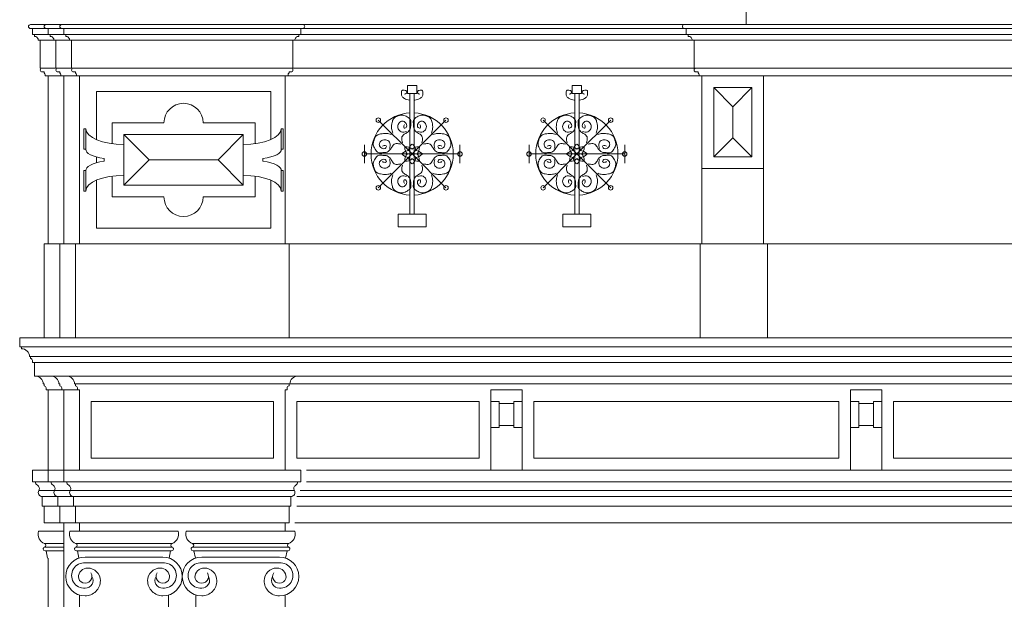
# Model space of a CAD drawing. Extents: x 0 to 286551, y -50 to 581131.
# Tile 168 of 207: x 251352 to 256378, y 560436 to 563395. Entities that reach past the tile are written whole.
import ezdxf

# ---------------------------------------------------------------- set-up
doc = ezdxf.new("R2010")
doc.units = 0
doc.header["$MEASUREMENT"] = 0
doc.layers.add('0.15 GRIJS', color=252, linetype='CONTINUOUS', lineweight=15)

msp = doc.modelspace()

# ---------------------------------------------------------------- linework, layer by layer
at = {"layer": '0.15 GRIJS'}
for points in [[(255059.8, 563470.2), (255059.8, 563370.2)], [(251406.5, 563370.2), (251486.5, 563370.2)], [(251486.5, 563370.2), (251566.5, 563370.2)], [(252796.5, 563370.2), (251566.5, 563370.2)], [(254744.8, 563370.2), (252796.5, 563370.2)], [(254744.8, 563370.2), (252796.5, 563370.2)], [(251416.5, 563350.2), (251486.5, 563350.2)], [(251426.5, 563320.2), (251496.5, 563320.2)], [(251496.5, 563350.2), (251566.5, 563350.2)], [(251506.5, 563320.2), (251576.5, 563320.2)], [(251576.5, 563350.2), (252786.5, 563350.2)], [(252776.5, 563320.2), (251586.5, 563320.2)], [(254754.8, 563320.2), (252786.5, 563320.2)], [(254754.8, 563320.2), (252786.5, 563320.2)], [(254744.8, 563350.2), (252796.5, 563350.2)], [(254744.8, 563350.2), (252796.5, 563350.2)], [(254754.8, 563350.2), (257854.8, 563350.2)], [(254764.8, 563320.2), (257844.8, 563320.2)], [(251456.5, 563290.2), (251526.5, 563290.2)], [(251536.5, 563290.2), (251606.5, 563290.2)], [(252746.5, 563290.2), (251616.5, 563290.2)], [(254784.8, 563290.2), (252756.5, 563290.2)], [(254784.8, 563290.2), (252756.5, 563290.2)], [(257814.8, 563290.2), (254794.8, 563290.2)], [(251466.5, 563148.2), (251536.5, 563148.2)], [(251546.5, 563148.2), (251616.5, 563148.2)], [(251626.5, 563148.2), (252736.5, 563148.2)], [(254794.8, 563148.2), (252746.5, 563148.2)], [(254794.8, 563148.2), (252746.5, 563148.2)], [(254804.8, 563148.2), (257804.8, 563148.2)], [(251496.5, 562250.2), (251496.5, 563108.2)], [(251496.5, 563108.2), (251561.5, 563108.2)], [(251576.5, 562250.2), (251576.5, 563108.2)], [(251576.5, 563108.2), (251641.5, 563108.2)], [(251656.5, 562250.2), (251656.5, 563108.2)], [(252706.5, 562250.2), (252706.5, 563108.2)], [(254819.7, 563108.2), (252721.5, 563108.2)], [(254819.7, 563108.2), (252721.5, 563108.2)], [(252633, 562783), (252633, 563028.2), (251743, 563028.2), (251743, 562783)], [(253344, 562709.6), (253344, 563017.6)], [(253366.2, 562709.6), (253366.2, 563017.6)], [(254185.1, 562709.6), (254185.1, 563017.6)], [(254207.2, 562709.6), (254207.2, 563017.6)], [(254894.8, 562695.2), (254992.2, 562792.7), (255089.8, 562695.2), (254992.2, 562792.7), (254992.2, 562950.7), (254894.8, 563048.2), (254992.2, 562950.7), (255089.8, 563048.2)], [(253355.1, 562709.6), (253182.5, 562882.1)], [(253355.1, 562709.6), (253527.7, 562882.1)], [(254196.1, 562709.6), (254023.6, 562882.1)], [(254196.1, 562709.6), (254368.7, 562882.1)], [(251883, 562808.2), (252012, 562679.2), (251883, 562550.2)], [(252493, 562808.2), (252364, 562679.2), (252493, 562550.2)], [(253111.1, 562709.6), (253111.1, 562755.7)], [(253355.1, 562709.6), (253111.1, 562709.6)], [(253111.1, 562709.6), (253111.1, 562663.4)], [(253355.1, 562709.6), (253182.5, 562537)], [(253344, 562709.6), (253344, 562401.6)], [(253355.1, 562709.6), (253527.7, 562537)], [(253355.1, 562709.6), (253599.1, 562709.6)], [(253366.2, 562709.6), (253366.2, 562401.6)], [(253599.1, 562709.6), (253599.1, 562755.7)], [(253599.1, 562709.6), (253599.1, 562663.4)], [(253952.1, 562709.6), (253952.1, 562755.7)], [(254196.1, 562709.6), (253952.1, 562709.6)], [(253952.1, 562709.6), (253952.1, 562663.4)], [(254196.1, 562709.6), (254023.6, 562537)], [(254185.1, 562709.6), (254185.1, 562401.6)], [(254196.1, 562709.6), (254440.2, 562709.6)], [(254196.1, 562709.6), (254368.7, 562537)], [(254207.2, 562709.6), (254207.2, 562401.6)], [(254440.2, 562709.6), (254440.2, 562755.7)], [(254440.2, 562709.6), (254440.2, 562663.4)], [(251743, 562694.2), (251743, 562664.3)], [(251783.1, 562685.7), (251783.1, 562679.2)], [(251783.1, 562672.7), (251783.1, 562679.2)], [(252364, 562679.2), (252012, 562679.2)], [(252592.9, 562685.7), (252592.9, 562679.2)], [(252592.9, 562672.7), (252592.9, 562679.2)], [(254834.8, 562635.2), (254834.8, 562250.2)], [(255149.8, 562635.2), (255149.8, 562250.2)], [(251743, 562575.4), (251743, 562330.2), (252633, 562330.2), (252633, 562575.4)], [(251556.5, 562250.2), (251476.5, 562250.2), (251476.5, 561770.2)], [(251636.5, 562250.2), (251556.5, 562250.2), (251556.5, 561770.2)], [(252726.5, 562250.2), (254824.8, 562250.2)], [(255169.8, 562250.2), (257439.8, 562250.2)], [(251401.5, 561675.2), (256304.8, 561675.2)], [(261201.5, 561675.2), (256304.8, 561675.2)], [(251426.5, 561645.2), (256304.8, 561645.2)], [(261176.5, 561645.2), (256304.8, 561645.2)], [(251496.5, 561095.6), (251496.5, 561505.2)], [(251576.5, 561095.6), (251576.5, 561505.2)], [(251656.5, 561505.2), (251576.5, 561505.2)], [(251636.5, 561535.2), (252726.5, 561535.2)], [(251656.5, 561095.6), (251656.5, 561505.2)], [(252706.5, 561095.6), (252706.5, 561505.2)], [(252726.5, 561535.2), (259876.5, 561535.2)], [(253799.1, 561435.2), (253873.9, 561435.2)], [(255710.9, 561435.2), (255636.1, 561435.2)], [(253799.1, 561322.5), (253873.9, 561322.5)], [(255710.9, 561322.5), (255636.1, 561322.5)], [(251576.9, 561095.6), (251496.9, 561095.6)], [(252816.1, 561095.6), (256304.8, 561095.6)], [(259786.9, 561095.6), (256304.8, 561095.6)], [(251496.9, 561035.6), (251416.9, 561035.6)], [(251576.9, 561035.6), (251496.9, 561035.6)], [(252816.1, 561035.6), (256304.8, 561035.6)], [(259786.9, 561035.6), (256304.8, 561035.6)], [(251529.2, 560990.8), (251449.2, 560990.8)], [(251466.5, 560960.7), (251546.5, 560960.7)], [(251609.2, 560990.8), (251529.2, 560990.8)], [(251546.5, 560960.7), (251626.5, 560960.7)], [(251609.2, 560990.8), (252753.8, 560990.8)], [(252736.5, 560960.7), (251626.5, 560960.7)], [(252766.5, 560960.7), (256304.8, 560960.7)], [(252783.8, 560990.8), (256304.8, 560990.8)], [(259819.2, 560990.8), (256304.8, 560990.8)], [(259836.5, 560960.7), (256304.8, 560960.7)], [(251476.5, 560910.7), (251546.5, 560910.7)], [(251556.5, 560910.7), (251626.5, 560910.7)], [(251636.5, 560910.7), (252726.5, 560910.7)], [(252766.5, 560910.7), (256304.8, 560910.7)], [(259836.5, 560910.7), (256304.8, 560910.7)], [(251576.5, 556358.2), (251576.5, 560825.7)], [(251656.5, 560783), (251656.5, 560825.7)], [(251656.5, 560825.7), (252706.5, 560825.7)], [(252706.5, 560825.7), (252706.5, 560783)], [(252756.5, 560825.7), (256304.8, 560825.7)], [(259846.5, 560825.7), (256304.8, 560825.7)], [(251447.2, 560783), (251576.5, 560783)], [(251607.2, 560783), (252160.8, 560783)], [(252755.8, 560783), (252202.2, 560783)], [(251477.5, 560721.1), (251576.5, 560721.1)], [(251576.5, 560702), (251478.2, 560702)], [(251637.5, 560721.1), (252130.5, 560721.1)], [(252129.8, 560702), (251638.2, 560702)], [(252725.5, 560721.1), (252232.5, 560721.1)], [(252233.2, 560702), (252724.8, 560702)], [(251481.4, 560682.6), (251486.4, 560682.6), (251494.1, 560646.5)], [(251486.4, 560682.6), (251576.5, 560682.6)], [(251641.4, 560682.6), (251646.4, 560682.6), (251654.1, 560646.5)], [(251646.4, 560682.6), (252121.6, 560682.6)], [(251685.7, 560651.6), (252082.3, 560651.6)], [(252126.6, 560682.6), (252121.6, 560682.6), (252113.9, 560646.5)], [(252236.4, 560682.6), (252241.4, 560682.6), (252249.1, 560646.5)], [(252716.6, 560682.6), (252241.4, 560682.6)], [(252677.3, 560651.6), (252280.7, 560651.6)], [(252721.6, 560682.6), (252716.6, 560682.6), (252708.9, 560646.5)], [(251496.5, 560285.7), (251496.5, 560646.5)], [(251685.7, 560621.6), (251884, 560621.6)], [(252082.3, 560621.6), (251884, 560621.6)], [(252280.7, 560621.6), (252479, 560621.6)], [(252677.3, 560621.6), (252479, 560621.6)], [(251656.5, 560285.7), (251656.5, 560457.7)], [(252111.5, 560285.7), (252111.5, 560457.7)], [(252251.5, 560285.7), (252251.5, 560457.7)], [(252706.5, 560285.7), (252706.5, 560457.7)]]:
    msp.add_lwpolyline(points, dxfattribs=at)
for points in [[(251496.5, 563108.2), (251481.5, 563108.2), (251481.5, 563114.6, 0.267949), (251476.5, 563123.2), (251476.5, 563128.2), (251466.5, 563128.2, -1), (251466.5, 563148.2), (251456.5, 563148.2), (251456.5, 563290.2), (251446.5, 563290.2, 0.414214), (251426.5, 563310.2), (251426.5, 563320.2), (251416.5, 563320.2), (251416.5, 563350.2), (251406.5, 563350.2, -1), (251406.5, 563370.2)], [(251576.5, 563108.2), (251561.5, 563108.2), (251561.5, 563114.6, 0.267949), (251556.5, 563123.2), (251556.5, 563128.2), (251546.5, 563128.2, -1), (251546.5, 563148.2), (251536.5, 563148.2), (251536.5, 563290.2), (251526.5, 563290.2, 0.414214), (251506.5, 563310.2), (251506.5, 563320.2), (251496.5, 563320.2), (251496.5, 563350.2), (251486.5, 563350.2, -1), (251486.5, 563370.2)], [(251566.5, 563370.2, 1), (251566.5, 563350.2), (251576.5, 563350.2), (251576.5, 563320.2), (251586.5, 563320.2), (251586.5, 563310.2, -0.414214), (251606.5, 563290.2), (251616.5, 563290.2), (251616.5, 563148.2), (251626.5, 563148.2, 1), (251626.5, 563128.2), (251636.5, 563128.2), (251636.5, 563123.2, -0.267949), (251641.5, 563114.6), (251641.5, 563108.2), (251656.5, 563108.2), (252706.5, 563108.2), (252721.5, 563108.2), (252721.5, 563114.6, -0.267949), (252726.5, 563123.2), (252726.5, 563128.2), (252736.5, 563128.2, 1), (252736.5, 563148.2), (252746.5, 563148.2), (252746.5, 563290.2), (252756.5, 563290.2, -0.414214), (252776.5, 563310.2), (252776.5, 563320.2), (252786.5, 563320.2), (252786.5, 563350.2), (252796.5, 563350.2, 1), (252796.5, 563370.2)], [(257864.8, 563370.2), (254744.8, 563370.2, 1), (254744.8, 563350.2), (254754.8, 563350.2), (254754.8, 563320.2), (254764.8, 563320.2), (254764.8, 563310.2, -0.414214), (254784.8, 563290.2), (254794.8, 563290.2), (254794.8, 563148.2), (254804.8, 563148.2, 1), (254804.8, 563128.2), (254814.8, 563128.2), (254814.8, 563123.2, -0.267949), (254819.7, 563114.6), (254819.7, 563108.2), (254834.8, 563108.2), (257774.8, 563108.2)], [(252553, 562762.2), (252553, 562868.2), (252288, 562868.2, 1), (252088, 562868.2), (251823, 562868.2), (251823, 562762.2)], [(251823, 562596.3), (251823, 562490.2), (252088, 562490.2, 1), (252288, 562490.2), (252553, 562490.2), (252553, 562596.3)], [(261251.5, 561770.2), (251351.5, 561770.2), (251351.5, 561725.2), (251361.5, 561725.2), (251361.5, 561715.2, -0.414214), (251401.5, 561675.2), (251406.5, 561675.2), (251406.5, 561665.2, -0.414214), (251416.5, 561655.2), (251416.5, 561645.2), (251426.5, 561645.2), (251426.5, 561575.2), (251441.5, 561575.2), (251441.5, 561575.2), (251441.5, 561575.2), (251441.5, 561575.2)], [(261251.5, 561770.2), (261251.5, 561770.2), (261251.5, 561725.2), (261241.5, 561725.2), (261241.5, 561715.2, 0.414214), (261201.5, 561675.2), (261196.5, 561675.2), (261196.5, 561665.2, 0.414214), (261186.5, 561655.2), (261186.5, 561645.2), (261176.5, 561645.2), (261176.5, 561575.2), (261161.5, 561575.2), (261161.5, 561575.2), (251441.5, 561575.2), (251441.5, 561575.2)], [(251431.5, 561575.2, -0.414214), (251471.5, 561535.2), (251476.5, 561535.2), (251476.5, 561525.2, -0.414214), (251486.5, 561515.2), (251486.5, 561505.2), (251496.5, 561505.2), (251496.5, 561505.2), (251496.5, 561505.2), (251496.5, 561505.2), (251496.5, 561505.2), (251566.5, 561505.2)], [(251511.5, 561575.2, -0.414214), (251551.5, 561535.2), (251556.5, 561535.2), (251556.5, 561525.2, -0.414214), (251566.5, 561515.2), (251566.5, 561505.2), (251576.5, 561505.2), (251576.5, 561505.2), (251576.5, 561505.2), (251576.5, 561505.2), (251576.5, 561505.2)], [(251591.5, 561575.2, -0.414214), (251631.5, 561535.2), (251636.5, 561535.2), (251636.5, 561525.2, -0.414214), (251646.5, 561515.2), (251646.5, 561505.2), (251656.5, 561505.2), (251656.5, 561505.2), (251656.5, 561505.2), (251656.5, 561505.2), (251656.5, 561505.2)], [(252771.5, 561575.2, 0.414214), (252731.5, 561535.2), (252726.5, 561535.2), (252726.5, 561525.2, 0.414214), (252716.5, 561515.2), (252716.5, 561505.2), (252706.5, 561505.2), (252706.5, 561505.2), (252706.5, 561505.2), (252706.5, 561505.2), (252706.5, 561505.2)], [(251496.9, 561095.6), (251416.9, 561095.6), (251416.9, 561095.6), (251416.9, 561035.6), (251431.9, 561035.6, 0.268963), (251441.9, 561018.2, -0.417236), (251449.2, 560990.8, 0.579531), (251466.5, 560960.7), (251466.5, 560910.7), (251476.5, 560910.7), (251476.5, 560825.7), (251556.5, 560825.7)], [(251636.5, 560825.7), (251556.5, 560825.7), (251556.5, 560910.7), (251546.5, 560910.7), (251546.5, 560960.7, -0.579531), (251529.2, 560990.8, 0.417236), (251521.9, 561018.2, -0.268963), (251511.9, 561035.6), (251496.9, 561035.6), (251496.9, 561095.6), (251496.9, 561095.6)], [(251656.5, 560825.7), (251636.5, 560825.7), (251636.5, 560910.7), (251626.5, 560910.7), (251626.5, 560960.7, -0.579531), (251609.2, 560990.8, 0.417236), (251601.9, 561018.2, -0.268963), (251591.9, 561035.6), (251576.9, 561035.6), (251576.9, 561095.6), (251576.9, 561095.6)], [(252706.5, 560825.7), (252726.5, 560825.7), (252726.5, 560910.7), (252736.5, 560910.7), (252736.5, 560960.7, 0.579531), (252753.8, 560990.8, -0.417236), (252761.1, 561018.2, 0.268963), (252771.1, 561035.6), (252786.1, 561035.6), (252786.1, 561095.6), (252786.1, 561095.6)], [(251685.7, 560651.6, 1), (251685.7, 560453.3)], [(252082.3, 560651.6, -1), (252082.3, 560453.3)], [(252280.7, 560651.6, 1), (252280.7, 560453.3)], [(252677.3, 560651.6, -1), (252677.3, 560453.3)], [(251685.7, 560621.6, 1.07873), (251685.6, 560493.2, 1)], [(252082.3, 560621.6, -1.07873), (252082.4, 560493.2, -1)], [(252280.7, 560621.6, 1.07873), (252280.6, 560493.2, 1)], [(252677.3, 560621.6, -1.07873), (252677.4, 560493.2, -1)]]:
    msp.add_lwpolyline(points, format="xyb", dxfattribs=at)
for points in [[(254834.8, 562635.2), (254834.8, 563108.2), (255149.8, 563108.2), (255149.8, 562635.2)], [(253331.4, 563059.5), (253378.8, 563059.5), (253378.8, 563017.6), (253331.4, 563017.6)], [(254219.9, 563059.5), (254172.4, 563059.5), (254172.4, 563017.6), (254219.9, 563017.6)], [(254894.8, 562695.2), (254894.8, 563048.2), (255089.8, 563048.2), (255089.8, 562695.2)], [(251689.5, 562733.5), (251679.5, 562733.5), (251679.5, 562838.2), (251689.5, 562838.2)], [(252686.5, 562733.5), (252696.5, 562733.5), (252696.5, 562838.2), (252686.5, 562838.2)], [(252493, 562808.2), (251883, 562808.2), (251883, 562550.2), (252493, 562550.2)], [(251689.5, 562624.9), (251679.5, 562624.9), (251679.5, 562520.2), (251689.5, 562520.2)], [(252686.5, 562624.9), (252696.5, 562624.9), (252696.5, 562520.2), (252686.5, 562520.2)], [(253284.2, 562401.6), (253426, 562401.6), (253426, 562337.5), (253284.2, 562337.5)], [(254267, 562401.6), (254125.3, 562401.6), (254125.3, 562337.5), (254267, 562337.5)], [(251636.5, 561770.2), (251636.5, 562250.2), (252726.5, 562250.2), (252726.5, 561770.2)], [(254824.8, 561770.2), (254824.8, 562250.2), (255169.8, 562250.2), (255169.8, 561770.2)], [(251351.5, 561725.2), (251351.5, 561770.2), (261251.5, 561770.2), (261251.5, 561725.2)], [(253756.5, 561095.6), (253756.5, 561505.2), (253916.5, 561505.2), (253916.5, 561095.6)], [(255753.5, 561095.6), (255753.5, 561505.2), (255593.5, 561505.2), (255593.5, 561095.6)], [(252646.5, 561155.6), (252646.5, 561445.2), (251716.5, 561445.2), (251716.5, 561155.6)], [(253696.5, 561155.6), (253696.5, 561445.2), (252766.5, 561445.2), (252766.5, 561155.6)], [(253799.1, 561312.5), (253799.1, 561445.2), (253756.5, 561445.2), (253756.5, 561312.5)], [(253873.9, 561312.5), (253873.9, 561445.2), (253916.5, 561445.2), (253916.5, 561312.5)], [(255533.5, 561155.6), (255533.5, 561445.2), (253976.5, 561445.2), (253976.5, 561155.6)], [(255636.1, 561312.5), (255636.1, 561445.2), (255593.5, 561445.2), (255593.5, 561312.5)], [(255710.9, 561312.5), (255710.9, 561445.2), (255753.5, 561445.2), (255753.5, 561312.5)], [(256622.5, 561155.6), (256622.5, 561445.2), (255813.5, 561445.2), (255813.5, 561155.6)], [(251576.9, 561035.6), (251576.9, 561095.6), (252786.1, 561095.6), (252786.1, 561035.6)]]:
    msp.add_lwpolyline(points, close=True, dxfattribs=at)
for centre in [(253182.5, 562882.1), (253527.7, 562882.1), (254023.6, 562882.1), (254368.7, 562882.1), (253111.1, 562709.6), (253599.1, 562709.6), (253952.1, 562709.6), (254440.2, 562709.6), (253182.5, 562537), (253527.7, 562537), (254023.6, 562537), (254368.7, 562537)]:
    msp.add_circle(centre, 11.5, dxfattribs=at)
for centre, radius, start, end in [((253355.1, 562709.6), 210, 92.5765, 267.4235), ((253355.1, 562709.6), 210, 272.5765, 87.4235), ((254196.1, 562709.6), 210, 92.5765, 267.4235), ((254196.1, 562709.6), 210, 272.5765, 87.4235), ((253382.4, 562725.9), 44.8, 130.3538, 180.2342), ((253327.8, 562725.9), 44.8, 359.7658, 49.6462), ((254223.5, 562725.9), 44.8, 130.3538, 180.2342), ((254168.8, 562725.9), 44.8, 359.7658, 49.6462), ((253338.7, 562682.2), 44.8, 89.7658, 139.6462), ((253362.8, 562740.5), 44.8, 175.3538, 225.2342), ((253362.8, 562678.7), 44.8, 134.7658, 184.6462), ((253324.2, 562701.8), 44.8, 44.7658, 94.6462), ((253386, 562701.8), 44.8, 85.3538, 135.2342), ((253371.5, 562682.2), 44.8, 40.3538, 90.2342), ((253347.4, 562740.5), 44.8, 314.7658, 4.6462), ((253347.4, 562678.7), 44.8, 355.3538, 45.2342), ((254179.8, 562682.2), 44.8, 89.7658, 139.6462), ((254203.9, 562740.5), 44.8, 175.3538, 225.2342), ((254203.9, 562678.7), 44.8, 134.7658, 184.6462), ((254165.2, 562701.8), 44.8, 44.7658, 94.6462), ((254227.1, 562701.8), 44.8, 85.3538, 135.2342), ((254212.5, 562682.2), 44.8, 40.3538, 90.2342), ((254188.4, 562740.5), 44.8, 314.7658, 4.6462), ((254188.4, 562678.7), 44.8, 355.3538, 45.2342), ((253338.7, 562736.9), 44.8, 220.3538, 270.2342), ((253324.2, 562717.3), 44.8, 265.3538, 315.2342), ((253382.4, 562693.2), 44.8, 179.7658, 229.6462), ((253386, 562717.3), 44.8, 224.7658, 274.6462), ((253327.8, 562693.2), 44.8, 310.3538, 0.2342), ((253371.5, 562736.9), 44.8, 269.7658, 319.6462), ((254179.8, 562736.9), 44.8, 220.3538, 270.2342), ((254165.2, 562717.3), 44.8, 265.3538, 315.2342), ((254223.5, 562693.2), 44.8, 179.7658, 229.6462), ((254227.1, 562717.3), 44.8, 224.7658, 274.6462), ((254168.8, 562693.2), 44.8, 310.3538, 0.2342), ((254212.5, 562736.9), 44.8, 269.7658, 319.6462), ((251494.9, 560768), 50, 162.5424, 251.3682), ((251654.9, 560768), 50, 162.5424, 251.3682), ((252113.1, 560768), 50, 288.6318, 17.4576), ((252249.9, 560768), 50, 162.5424, 251.3682), ((252708.1, 560768), 50, 288.6318, 17.4576), ((251481.4, 560692.6), 10, 109.1405, 270), ((251474.9, 560711.5), 10, 289.1405, 74.7743), ((251641.4, 560692.6), 10, 109.1405, 270), ((251634.9, 560711.5), 10, 289.1405, 74.7743), ((252133.1, 560711.5), 10, 105.2257, 250.8595), ((252126.6, 560692.6), 10, 270, 70.8595), ((252236.4, 560692.6), 10, 109.1405, 270), ((252229.9, 560711.5), 10, 289.1405, 74.7743), ((252728.1, 560711.5), 10, 105.2257, 250.8595), ((252721.6, 560692.6), 10, 270, 70.8595), ((251698.7, 560547.9), 47.6, 90, 180), ((251685.7, 560552.5), 34.6, 180, 33.0736), ((251687.4, 560531.9), 38.7, 267.4446, 31.9689), ((251698.7, 560530.9), 64.6, 0, 90), ((252069.3, 560530.9), 64.6, 90, 180), ((252080.6, 560531.9), 38.7, 148.0311, 272.5554), ((252082.3, 560552.5), 34.6, 146.9264, 0), ((252069.3, 560547.9), 47.6, 0, 90), ((252293.7, 560547.9), 47.6, 90, 180), ((252280.7, 560552.5), 34.6, 180, 33.0736), ((252282.4, 560531.9), 38.7, 267.4446, 31.9689), ((252293.7, 560530.9), 64.6, 0, 90), ((252664.3, 560530.9), 64.6, 90, 180), ((252675.6, 560531.9), 38.7, 148.0311, 272.5554), ((252677.3, 560552.5), 34.6, 146.9264, 0), ((252664.3, 560547.9), 47.6, 0, 90), ((251685.7, 560530.9), 77.7, 269.9619, 0.0381), ((252082.3, 560530.9), 77.7, 179.9619, 270.0381), ((252280.7, 560530.9), 77.7, 269.9619, 0.0381), ((252677.3, 560530.9), 77.7, 179.9619, 270.0381)]:
    msp.add_arc(centre, radius, start, end, dxfattribs=at)
for centre, major_axis, ratio, start_param, end_param in [((251883, 562838.2), (-193.5, 0), 0.413437, 0, 1.570796), ((251883, 562733.5), (193.7, 2.7), 0.280182, 3.091419, 4.166497), ((252493, 562624.9), (193.7, 2.7), 0.280182, -0.050174, 1.024904), ((252493, 562520.2), (193.5, 0), 0.413437, 0, 1.570796)]:
    msp.add_ellipse(centre, major_axis=major_axis, ratio=ratio, start_param=start_param, end_param=end_param, dxfattribs=at)
at = {"layer": '0.15 GRIJS', "extrusion": (0, 0, -1)}
for centre, major_axis, ratio, start_param, end_param in [((252493, 562838.2), (193.5, 0), 0.413437, 0, 1.570796), ((252493, 562733.5), (-193.7, 2.7), 0.280182, 3.091419, 4.166497), ((251883, 562624.9), (-193.7, 2.7), 0.280182, -0.050174, 1.024904), ((251883, 562520.2), (-193.5, 0), 0.413437, 0, 1.570796)]:
    msp.add_ellipse(centre, major_axis=major_axis, ratio=ratio, start_param=start_param, end_param=end_param, dxfattribs=at)
at = {"layer": '0.15 GRIJS'}
for points, knots in [([(253342.1, 562984.6), (253332.9, 562986.2), (253318.4, 562988.7), (253301.5, 563002.4), (253299.7, 563017.9), (253300.2, 563038.3), (253316.6, 563034.7), (253328.8, 563032.3), (253328.5, 563017.2), (253320, 563016.1), (253315.5, 563015.5)], [0, 0, 0, 0, 27.607511, 44.021583, 59.827463, 75.633125, 91.093485, 99.503506, 110.542505, 122.435878, 122.435878, 122.435878, 122.435878]), ([(253368.2, 562984.6), (253377.3, 562986.2), (253391.8, 562988.7), (253408.7, 563002.4), (253410.5, 563017.9), (253410, 563038.3), (253393.6, 563034.7), (253381.4, 563032.3), (253381.7, 563017.2), (253390.2, 563016.1), (253394.7, 563015.5)], [0, 0, 0, 0, 27.607511, 44.021583, 59.827463, 75.633125, 91.093485, 99.503506, 110.542505, 122.435878, 122.435878, 122.435878, 122.435878]), ([(254183.1, 562984.6), (254174, 562986.2), (254159.5, 562988.7), (254142.6, 563002.4), (254140.8, 563017.9), (254141.2, 563038.3), (254157.6, 563034.7), (254169.9, 563032.3), (254169.5, 563017.2), (254161, 563016.1), (254156.6, 563015.5)], [0, 0, 0, 0, 27.607511, 44.021583, 59.827463, 75.633125, 91.093485, 99.503506, 110.542505, 122.435878, 122.435878, 122.435878, 122.435878]), ([(254209.2, 562984.6), (254218.3, 562986.2), (254232.8, 562988.7), (254249.7, 563002.4), (254251.5, 563017.9), (254251.1, 563038.3), (254234.7, 563034.7), (254222.4, 563032.3), (254222.7, 563017.2), (254231.3, 563016.1), (254235.7, 563015.5)], [0, 0, 0, 0, 27.607511, 44.021583, 59.827463, 75.633125, 91.093485, 99.503506, 110.542505, 122.435878, 122.435878, 122.435878, 122.435878]), ([(253256.5, 562816), (253253.9, 562824.1), (253248.1, 562842.1), (253251.6, 562867.3), (253258.9, 562893.9), (253282.7, 562904.6), (253308.2, 562910.3), (253330.5, 562899.4), (253352.1, 562883.4), (253347.1, 562858.9), (253348.3, 562836), (253331.7, 562819.8), (253316.2, 562811.2), (253301.4, 562800.1), (253301.6, 562782.1), (253304.3, 562771.1), (253305.3, 562767.2)], [0, 0, 0, 0, 25.187818, 55.845439, 75.456559, 104.036225, 127.84808, 151.339349, 177.252926, 199.071243, 220.179654, 244.314354, 261.981155, 274.952216, 296.926949, 309.422565, 309.422565, 309.422565, 309.422565]), ([(253327.1, 562824.7), (253317.4, 562822.2), (253300.4, 562818), (253281.2, 562837.5), (253281.9, 562860.2), (253294.9, 562877.7), (253316.6, 562877.6), (253327.3, 562863.2), (253330.6, 562846.5), (253311.8, 562836.7), (253311.6, 562852.7), (253314.6, 562858.1), (253315.9, 562860.4)], [0, 0, 0, 0, 27.762392, 48.872389, 71.267109, 90.92797, 107.984098, 127.644959, 140.441782, 154.514495, 165.825455, 173.946487, 173.946487, 173.946487, 173.946487]), ([(253453.7, 562816), (253456.3, 562824.1), (253462.1, 562842.1), (253458.6, 562867.3), (253451.3, 562893.9), (253427.5, 562904.6), (253402, 562910.3), (253379.7, 562899.4), (253358.1, 562883.4), (253363.1, 562858.9), (253361.9, 562836), (253378.5, 562819.8), (253394, 562811.2), (253408.8, 562800.1), (253408.6, 562782.1), (253405.9, 562771.1), (253404.9, 562767.2)], [0, 0, 0, 0, 25.187818, 55.845439, 75.456559, 104.036225, 127.84808, 151.339349, 177.252926, 199.071243, 220.179654, 244.314354, 261.981155, 274.952216, 296.926949, 309.422565, 309.422565, 309.422565, 309.422565]), ([(253383.2, 562824.7), (253392.8, 562822.2), (253409.8, 562818), (253429, 562837.5), (253428.3, 562860.2), (253415.3, 562877.7), (253393.6, 562877.6), (253382.9, 562863.2), (253379.7, 562846.5), (253398.4, 562836.7), (253398.6, 562852.7), (253395.6, 562858.1), (253394.3, 562860.4)], [0, 0, 0, 0, 27.762392, 48.872389, 71.267109, 90.92797, 107.984098, 127.644959, 140.441782, 154.514495, 165.825455, 173.946487, 173.946487, 173.946487, 173.946487]), ([(254097.5, 562816), (254094.9, 562824.1), (254089.1, 562842.1), (254092.7, 562867.3), (254099.9, 562893.9), (254123.8, 562904.6), (254149.3, 562910.3), (254171.5, 562899.4), (254193.2, 562883.4), (254188.2, 562858.9), (254189.3, 562836), (254172.8, 562819.8), (254157.3, 562811.2), (254142.5, 562800.1), (254142.7, 562782.1), (254145.4, 562771.1), (254146.4, 562767.2)], [0, 0, 0, 0, 25.187818, 55.845439, 75.456559, 104.036225, 127.84808, 151.339349, 177.252926, 199.071243, 220.179654, 244.314354, 261.981155, 274.952216, 296.926949, 309.422565, 309.422565, 309.422565, 309.422565]), ([(254168.1, 562824.7), (254158.5, 562822.2), (254141.5, 562818), (254122.2, 562837.5), (254122.9, 562860.2), (254135.9, 562877.7), (254157.6, 562877.6), (254168.4, 562863.2), (254171.6, 562846.5), (254152.9, 562836.7), (254152.7, 562852.7), (254155.7, 562858.1), (254156.9, 562860.4)], [0, 0, 0, 0, 27.762392, 48.872389, 71.267109, 90.92797, 107.984098, 127.644959, 140.441782, 154.514495, 165.825455, 173.946487, 173.946487, 173.946487, 173.946487]), ([(254294.8, 562816), (254297.4, 562824.1), (254303.2, 562842.1), (254299.6, 562867.3), (254292.4, 562893.9), (254268.5, 562904.6), (254243, 562910.3), (254220.7, 562899.4), (254199.1, 562883.4), (254204.1, 562858.9), (254203, 562836), (254219.5, 562819.8), (254235, 562811.2), (254249.8, 562800.1), (254249.6, 562782.1), (254246.9, 562771.1), (254245.9, 562767.2)], [0, 0, 0, 0, 25.187818, 55.845439, 75.456559, 104.036225, 127.84808, 151.339349, 177.252926, 199.071243, 220.179654, 244.314354, 261.981155, 274.952216, 296.926949, 309.422565, 309.422565, 309.422565, 309.422565]), ([(254224.2, 562824.7), (254233.8, 562822.2), (254250.8, 562818), (254270.1, 562837.5), (254269.4, 562860.2), (254256.4, 562877.7), (254234.6, 562877.6), (254223.9, 562863.2), (254220.7, 562846.5), (254239.4, 562836.7), (254239.6, 562852.7), (254236.6, 562858.1), (254235.4, 562860.4)], [0, 0, 0, 0, 27.762392, 48.872389, 71.267109, 90.92797, 107.984098, 127.644959, 140.441782, 154.514495, 165.825455, 173.946487, 173.946487, 173.946487, 173.946487]), ([(253248.6, 562808.2), (253240.5, 562810.8), (253222.6, 562816.6), (253197.4, 562813), (253170.8, 562805.8), (253160, 562781.9), (253154.3, 562756.5), (253165.2, 562734.2), (253181.3, 562712.6), (253205.8, 562717.5), (253228.7, 562716.4), (253244.9, 562732.9), (253253.5, 562748.4), (253264.6, 562763.3), (253282.5, 562763), (253293.5, 562760.3), (253297.5, 562759.3)], [0, 0, 0, 0, 25.187818, 55.845439, 75.456559, 104.036225, 127.84808, 151.339349, 177.252926, 199.071243, 220.179654, 244.314354, 261.981155, 274.952216, 296.926949, 309.422565, 309.422565, 309.422565, 309.422565]), ([(253461.6, 562808.2), (253469.7, 562810.8), (253487.6, 562816.6), (253512.8, 562813), (253539.4, 562805.8), (253550.2, 562781.9), (253555.9, 562756.5), (253545, 562734.2), (253528.9, 562712.6), (253504.4, 562717.5), (253481.5, 562716.4), (253465.3, 562732.9), (253456.8, 562748.4), (253445.6, 562763.3), (253427.7, 562763), (253416.7, 562760.3), (253412.7, 562759.3)], [0, 0, 0, 0, 25.187818, 55.845439, 75.456559, 104.036225, 127.84808, 151.339349, 177.252926, 199.071243, 220.179654, 244.314354, 261.981155, 274.952216, 296.926949, 309.422565, 309.422565, 309.422565, 309.422565]), ([(254089.7, 562808.2), (254081.6, 562810.8), (254063.6, 562816.6), (254038.5, 562813), (254011.8, 562805.8), (254001.1, 562781.9), (253995.4, 562756.5), (254006.3, 562734.2), (254022.4, 562712.6), (254046.8, 562717.5), (254069.7, 562716.4), (254085.9, 562732.9), (254094.5, 562748.4), (254105.6, 562763.3), (254123.6, 562763), (254134.6, 562760.3), (254138.6, 562759.3)], [0, 0, 0, 0, 25.187818, 55.845439, 75.456559, 104.036225, 127.84808, 151.339349, 177.252926, 199.071243, 220.179654, 244.314354, 261.981155, 274.952216, 296.926949, 309.422565, 309.422565, 309.422565, 309.422565]), ([(254302.6, 562808.2), (254310.7, 562810.8), (254328.7, 562816.6), (254353.8, 562813), (254380.5, 562805.8), (254391.2, 562781.9), (254396.9, 562756.5), (254386, 562734.2), (254369.9, 562712.6), (254345.5, 562717.5), (254322.6, 562716.4), (254306.4, 562732.9), (254297.8, 562748.4), (254286.7, 562763.3), (254268.7, 562763), (254257.7, 562760.3), (254253.7, 562759.3)], [0, 0, 0, 0, 25.187818, 55.845439, 75.456559, 104.036225, 127.84808, 151.339349, 177.252926, 199.071243, 220.179654, 244.314354, 261.981155, 274.952216, 296.926949, 309.422565, 309.422565, 309.422565, 309.422565]), ([(253240, 562737.6), (253242.4, 562747.3), (253246.7, 562764.2), (253227.2, 562783.5), (253204.5, 562782.8), (253187, 562769.8), (253187, 562748.1), (253201.5, 562737.3), (253218.1, 562734.1), (253227.9, 562752.8), (253211.9, 562753), (253206.5, 562750.1), (253204.3, 562748.8)], [0, 0, 0, 0, 27.762392, 48.872389, 71.267109, 90.92797, 107.984098, 127.644959, 140.441782, 154.514495, 165.825455, 173.946487, 173.946487, 173.946487, 173.946487]), ([(253470.2, 562737.6), (253467.8, 562747.3), (253463.5, 562764.2), (253483, 562783.5), (253505.7, 562782.8), (253523.2, 562769.8), (253523.2, 562748.1), (253508.7, 562737.3), (253492.1, 562734.1), (253482.3, 562752.8), (253498.3, 562753), (253503.7, 562750.1), (253505.9, 562748.8)], [0, 0, 0, 0, 27.762392, 48.872389, 71.267109, 90.92797, 107.984098, 127.644959, 140.441782, 154.514495, 165.825455, 173.946487, 173.946487, 173.946487, 173.946487]), ([(254081, 562737.6), (254083.5, 562747.3), (254087.8, 562764.2), (254068.2, 562783.5), (254045.5, 562782.8), (254028, 562769.8), (254028.1, 562748.1), (254042.5, 562737.3), (254059.2, 562734.1), (254069, 562752.8), (254053, 562753), (254047.6, 562750.1), (254045.3, 562748.8)], [0, 0, 0, 0, 27.762392, 48.872389, 71.267109, 90.92797, 107.984098, 127.644959, 140.441782, 154.514495, 165.825455, 173.946487, 173.946487, 173.946487, 173.946487]), ([(254311.3, 562737.6), (254308.8, 562747.3), (254304.5, 562764.2), (254324.1, 562783.5), (254346.7, 562782.8), (254364.3, 562769.8), (254364.2, 562748.1), (254349.8, 562737.3), (254333.1, 562734.1), (254323.3, 562752.8), (254339.3, 562753), (254344.7, 562750.1), (254347, 562748.8)], [0, 0, 0, 0, 27.762392, 48.872389, 71.267109, 90.92797, 107.984098, 127.644959, 140.441782, 154.514495, 165.825455, 173.946487, 173.946487, 173.946487, 173.946487]), ([(253248.6, 562610.9), (253240.5, 562608.3), (253222.6, 562602.6), (253197.4, 562606.1), (253170.8, 562613.3), (253160, 562637.2), (253154.3, 562662.7), (253165.2, 562685), (253181.3, 562706.6), (253205.8, 562701.6), (253228.7, 562702.7), (253244.9, 562686.2), (253253.5, 562670.7), (253264.6, 562655.9), (253282.5, 562656.1), (253293.5, 562658.8), (253297.5, 562659.8)], [0, 0, 0, 0, 25.187818, 55.845439, 75.456559, 104.036225, 127.84808, 151.339349, 177.252926, 199.071243, 220.179654, 244.314354, 261.981155, 274.952216, 296.926949, 309.422565, 309.422565, 309.422565, 309.422565]), ([(253240, 562681.5), (253242.4, 562671.9), (253246.7, 562654.9), (253227.2, 562635.6), (253204.5, 562636.4), (253187, 562649.4), (253187, 562671.1), (253201.5, 562681.8), (253218.1, 562685), (253227.9, 562666.3), (253211.9, 562666.1), (253206.5, 562669.1), (253204.3, 562670.3)], [0, 0, 0, 0, 27.762392, 48.872389, 71.267109, 90.92797, 107.984098, 127.644959, 140.441782, 154.514495, 165.825455, 173.946487, 173.946487, 173.946487, 173.946487]), ([(253461.6, 562610.9), (253469.7, 562608.3), (253487.6, 562602.6), (253512.8, 562606.1), (253539.4, 562613.3), (253550.2, 562637.2), (253555.9, 562662.7), (253545, 562685), (253528.9, 562706.6), (253504.4, 562701.6), (253481.5, 562702.7), (253465.3, 562686.2), (253456.8, 562670.7), (253445.6, 562655.9), (253427.7, 562656.1), (253416.7, 562658.8), (253412.7, 562659.8)], [0, 0, 0, 0, 25.187818, 55.845439, 75.456559, 104.036225, 127.84808, 151.339349, 177.252926, 199.071243, 220.179654, 244.314354, 261.981155, 274.952216, 296.926949, 309.422565, 309.422565, 309.422565, 309.422565]), ([(253470.2, 562681.5), (253467.8, 562671.9), (253463.5, 562654.9), (253483, 562635.6), (253505.7, 562636.4), (253523.2, 562649.4), (253523.2, 562671.1), (253508.7, 562681.8), (253492.1, 562685), (253482.3, 562666.3), (253498.3, 562666.1), (253503.7, 562669.1), (253505.9, 562670.3)], [0, 0, 0, 0, 27.762392, 48.872389, 71.267109, 90.92797, 107.984098, 127.644959, 140.441782, 154.514495, 165.825455, 173.946487, 173.946487, 173.946487, 173.946487]), ([(254089.7, 562610.9), (254081.6, 562608.3), (254063.6, 562602.6), (254038.5, 562606.1), (254011.8, 562613.3), (254001.1, 562637.2), (253995.4, 562662.7), (254006.3, 562685), (254022.4, 562706.6), (254046.8, 562701.6), (254069.7, 562702.7), (254085.9, 562686.2), (254094.5, 562670.7), (254105.6, 562655.9), (254123.6, 562656.1), (254134.6, 562658.8), (254138.6, 562659.8)], [0, 0, 0, 0, 25.187818, 55.845439, 75.456559, 104.036225, 127.84808, 151.339349, 177.252926, 199.071243, 220.179654, 244.314354, 261.981155, 274.952216, 296.926949, 309.422565, 309.422565, 309.422565, 309.422565]), ([(254081, 562681.5), (254083.5, 562671.9), (254087.8, 562654.9), (254068.2, 562635.6), (254045.5, 562636.4), (254028, 562649.4), (254028.1, 562671.1), (254042.5, 562681.8), (254059.2, 562685), (254069, 562666.3), (254053, 562666.1), (254047.6, 562669.1), (254045.3, 562670.3)], [0, 0, 0, 0, 27.762392, 48.872389, 71.267109, 90.92797, 107.984098, 127.644959, 140.441782, 154.514495, 165.825455, 173.946487, 173.946487, 173.946487, 173.946487]), ([(254302.6, 562610.9), (254310.7, 562608.3), (254328.7, 562602.6), (254353.8, 562606.1), (254380.5, 562613.3), (254391.2, 562637.2), (254396.9, 562662.7), (254386, 562685), (254369.9, 562706.6), (254345.5, 562701.6), (254322.6, 562702.7), (254306.4, 562686.2), (254297.8, 562670.7), (254286.7, 562655.9), (254268.7, 562656.1), (254257.7, 562658.8), (254253.7, 562659.8)], [0, 0, 0, 0, 25.187818, 55.845439, 75.456559, 104.036225, 127.84808, 151.339349, 177.252926, 199.071243, 220.179654, 244.314354, 261.981155, 274.952216, 296.926949, 309.422565, 309.422565, 309.422565, 309.422565]), ([(254311.3, 562681.5), (254308.8, 562671.9), (254304.5, 562654.9), (254324.1, 562635.6), (254346.7, 562636.4), (254364.3, 562649.4), (254364.2, 562671.1), (254349.8, 562681.8), (254333.1, 562685), (254323.3, 562666.3), (254339.3, 562666.1), (254344.7, 562669.1), (254347, 562670.3)], [0, 0, 0, 0, 27.762392, 48.872389, 71.267109, 90.92797, 107.984098, 127.644959, 140.441782, 154.514495, 165.825455, 173.946487, 173.946487, 173.946487, 173.946487]), ([(253256.5, 562603.1), (253253.9, 562595), (253248.1, 562577), (253251.6, 562551.9), (253258.9, 562525.3), (253282.7, 562514.5), (253308.2, 562508.8), (253330.5, 562519.7), (253352.1, 562535.8), (253347.1, 562560.2), (253348.3, 562583.1), (253331.7, 562599.4), (253316.2, 562607.9), (253301.4, 562619), (253301.6, 562637), (253304.3, 562648), (253305.3, 562652)], [0, 0, 0, 0, 25.187818, 55.845439, 75.456559, 104.036225, 127.84808, 151.339349, 177.252926, 199.071243, 220.179654, 244.314354, 261.981155, 274.952216, 296.926949, 309.422565, 309.422565, 309.422565, 309.422565]), ([(253453.7, 562603.1), (253456.3, 562595), (253462.1, 562577), (253458.6, 562551.9), (253451.3, 562525.3), (253427.5, 562514.5), (253402, 562508.8), (253379.7, 562519.7), (253358.1, 562535.8), (253363.1, 562560.2), (253361.9, 562583.1), (253378.5, 562599.4), (253394, 562607.9), (253408.8, 562619), (253408.6, 562637), (253405.9, 562648), (253404.9, 562652)], [0, 0, 0, 0, 25.187818, 55.845439, 75.456559, 104.036225, 127.84808, 151.339349, 177.252926, 199.071243, 220.179654, 244.314354, 261.981155, 274.952216, 296.926949, 309.422565, 309.422565, 309.422565, 309.422565]), ([(254097.5, 562603.1), (254094.9, 562595), (254089.1, 562577), (254092.7, 562551.9), (254099.9, 562525.3), (254123.8, 562514.5), (254149.3, 562508.8), (254171.5, 562519.7), (254193.2, 562535.8), (254188.2, 562560.2), (254189.3, 562583.1), (254172.8, 562599.4), (254157.3, 562607.9), (254142.5, 562619), (254142.7, 562637), (254145.4, 562648), (254146.4, 562652)], [0, 0, 0, 0, 25.187818, 55.845439, 75.456559, 104.036225, 127.84808, 151.339349, 177.252926, 199.071243, 220.179654, 244.314354, 261.981155, 274.952216, 296.926949, 309.422565, 309.422565, 309.422565, 309.422565]), ([(254294.8, 562603.1), (254297.4, 562595), (254303.2, 562577), (254299.6, 562551.9), (254292.4, 562525.3), (254268.5, 562514.5), (254243, 562508.8), (254220.7, 562519.7), (254199.1, 562535.8), (254204.1, 562560.2), (254203, 562583.1), (254219.5, 562599.4), (254235, 562607.9), (254249.8, 562619), (254249.6, 562637), (254246.9, 562648), (254245.9, 562652)], [0, 0, 0, 0, 25.187818, 55.845439, 75.456559, 104.036225, 127.84808, 151.339349, 177.252926, 199.071243, 220.179654, 244.314354, 261.981155, 274.952216, 296.926949, 309.422565, 309.422565, 309.422565, 309.422565]), ([(253327.1, 562594.5), (253317.4, 562596.9), (253300.4, 562601.2), (253281.2, 562581.6), (253281.9, 562559), (253294.9, 562541.4), (253316.6, 562541.5), (253327.3, 562555.9), (253330.6, 562572.6), (253311.8, 562582.4), (253311.6, 562566.4), (253314.6, 562561), (253315.9, 562558.7)], [0, 0, 0, 0, 27.762392, 48.872389, 71.267109, 90.92797, 107.984098, 127.644959, 140.441782, 154.514495, 165.825455, 173.946487, 173.946487, 173.946487, 173.946487]), ([(253383.2, 562594.5), (253392.8, 562596.9), (253409.8, 562601.2), (253429, 562581.6), (253428.3, 562559), (253415.3, 562541.4), (253393.6, 562541.5), (253382.9, 562555.9), (253379.7, 562572.6), (253398.4, 562582.4), (253398.6, 562566.4), (253395.6, 562561), (253394.3, 562558.7)], [0, 0, 0, 0, 27.762392, 48.872389, 71.267109, 90.92797, 107.984098, 127.644959, 140.441782, 154.514495, 165.825455, 173.946487, 173.946487, 173.946487, 173.946487]), ([(254168.1, 562594.5), (254158.5, 562596.9), (254141.5, 562601.2), (254122.2, 562581.6), (254122.9, 562559), (254135.9, 562541.4), (254157.6, 562541.5), (254168.4, 562555.9), (254171.6, 562572.6), (254152.9, 562582.4), (254152.7, 562566.4), (254155.7, 562561), (254156.9, 562558.7)], [0, 0, 0, 0, 27.762392, 48.872389, 71.267109, 90.92797, 107.984098, 127.644959, 140.441782, 154.514495, 165.825455, 173.946487, 173.946487, 173.946487, 173.946487]), ([(254224.2, 562594.5), (254233.8, 562596.9), (254250.8, 562601.2), (254270.1, 562581.6), (254269.4, 562559), (254256.4, 562541.4), (254234.6, 562541.5), (254223.9, 562555.9), (254220.7, 562572.6), (254239.4, 562582.4), (254239.6, 562566.4), (254236.6, 562561), (254235.4, 562558.7)], [0, 0, 0, 0, 27.762392, 48.872389, 71.267109, 90.92797, 107.984098, 127.644959, 140.441782, 154.514495, 165.825455, 173.946487, 173.946487, 173.946487, 173.946487])]:
    msp.add_open_spline(points, degree=3, knots=knots, dxfattribs=at)

doc.saveas('drawing.dxf')
